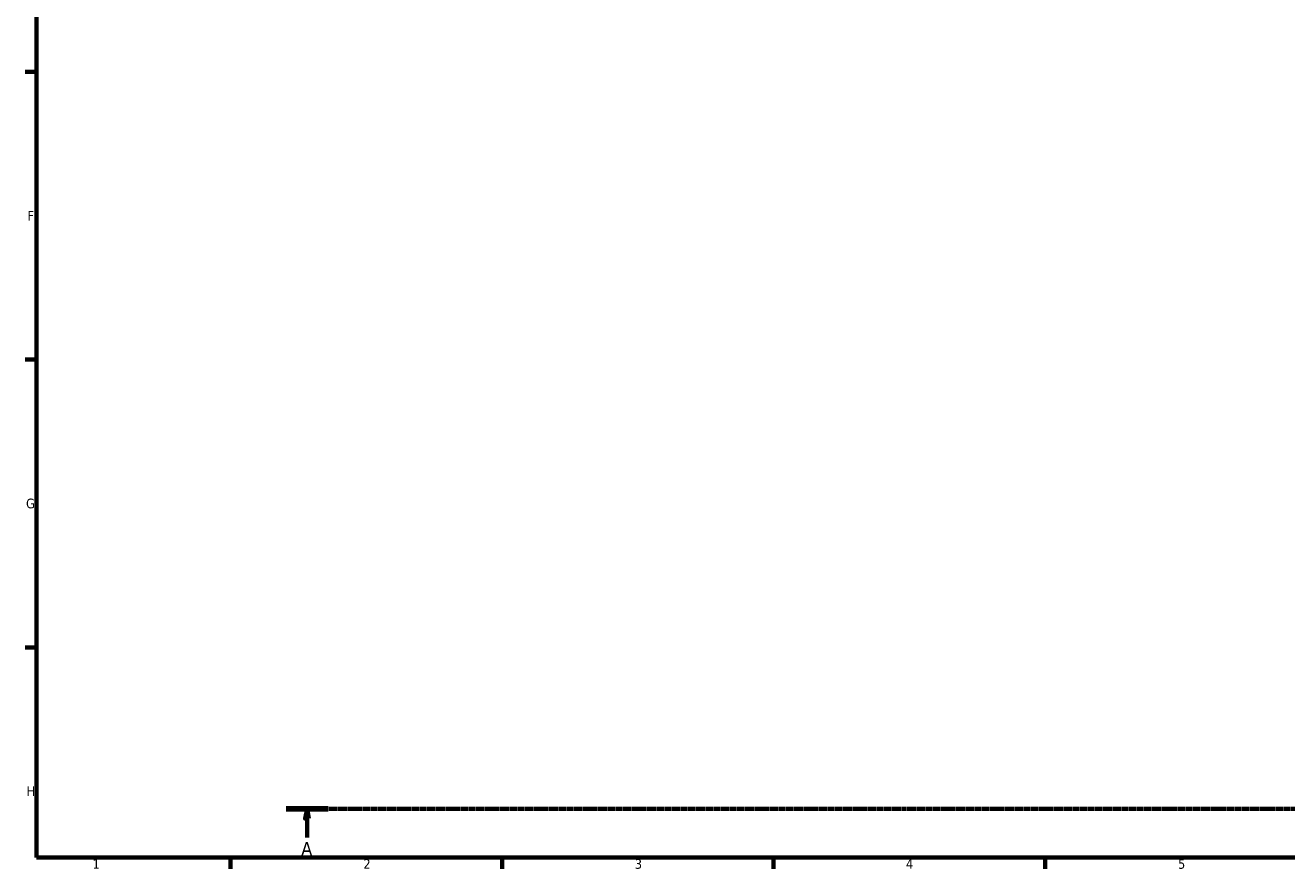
# Model space of a CAD drawing. Header units: millimetres. Extents: x 0 to 1028, y -29 to 1458.
# Tile 1 of 9: x 17 to 343, y 17 to 235. Entities that reach past the tile are written whole.
import ezdxf

# ---------------------------------------------------------------- set-up
doc = ezdxf.new("R2010")
doc.units = ezdxf.units.MM
doc.linetypes.add('CHAIN', pattern=[0.7087, 0.4724, -0.0591, 0.1181, -0.0591])
doc.layers.add('Border (ISO)', color=7, linetype='Continuous', lineweight=70)
doc.layers.add('Section Line (ISO)', color=7, linetype='CHAIN', lineweight=70)
doc.styles.add('Label Text (ISO)', font='tahoma.ttf')
doc.styles.add('Note Text (ISO)', font='tahoma.ttf')

# ---------------------------------------------------------------- blocks, each defined once
blk = doc.blocks.new('Borders Default Border')
at = {"layer": 'Border (ISO)'}
for p, q in [((20, 222.75), (17.1, 222.75)), ((20, 148.5), (17.1, 148.5)), ((20, 74.25), (17.1, 74.25)), ((70.08, 20), (70.08, 17.1)), ((140.17, 20), (140.17, 17.1)), ((210.25, 20), (210.25, 17.1)), ((280.33, 20), (280.33, 17.1))]:
    blk.add_line(p, q, dxfattribs=at)
at = {"layer": 'Border (ISO)', "flags": 128}
blk.add_lwpolyline([(20, 20), (20, 574), (821, 574), (821, 20), (20, 20)], dxfattribs=at)
at = {"layer": 'Border (ISO)', "color": 232, "true_color": 0xca0064, "char_height": 2.5, "attachment_point": 7, "style": 'Note Text (ISO)'}
for s, insert in [('F', (17.7, 184.38)), ('G', (17.31, 110.08)), ('H', (17.44, 35.88)), ('1', (34.48, 17.1)), ('2', (104.37, 17.1)), ('3', (174.43, 17.05)), ('4', (244.42, 17.1)), ('5', (314.64, 17.05))]:
    blk.add_mtext(s, dxfattribs=dict(at, insert=insert))
blk = doc.blocks.new('2dTransSection0')
at = {"layer": 'Section Line (ISO)', "linetype": 'CHAIN'}
blk.add_line((84.44, 32.55), (767.85, 32.55), dxfattribs=at)
at = {"layer": 'Section Line (ISO)', "linetype": 'Continuous', "lineweight": 140}
blk.add_line((84.44, 32.55), (95.25, 32.55), dxfattribs=at)
at = {"layer": 'Section Line (ISO)', "linetype": 'Continuous'}
for p, q in [((89.84, 32.55), (89.34, 30.05)), ((89.34, 30.05), (90.34, 30.05)), ((89.84, 30.05), (89.84, 32.55)), ((90.34, 30.05), (89.84, 32.55)), ((89.84, 25.19), (89.84, 30.05))]:
    blk.add_line(p, q, dxfattribs=at)
at = {"layer": 'Section Line (ISO)', "linetype": 'Continuous', "flags": 128}
blk.add_lwpolyline([(90.34, 30.05), (89.84, 32.55), (89.34, 30.05), (90.34, 30.05)], dxfattribs=at)
at = {"layer": 'Section Line (ISO)'}
blk.add_solid([(90.34, 30.05), (89.84, 32.55), (89.34, 30.05), (90.34, 30.05)], dxfattribs=at)
at = {"layer": 'Section Line (ISO)', "insert": (88.35, 20.55), "char_height": 3.5, "attachment_point": 7, "style": 'Label Text (ISO)'}
blk.add_mtext('A', dxfattribs=at)

msp = doc.modelspace()

# ---------------------------------------------------------------- block references
msp.add_blockref('Borders Default Border', (0, 0))
at = {"layer": 'Section Line (ISO)'}
msp.add_blockref('2dTransSection0', (0, 0), dxfattribs=at)

doc.saveas('drawing.dxf')
